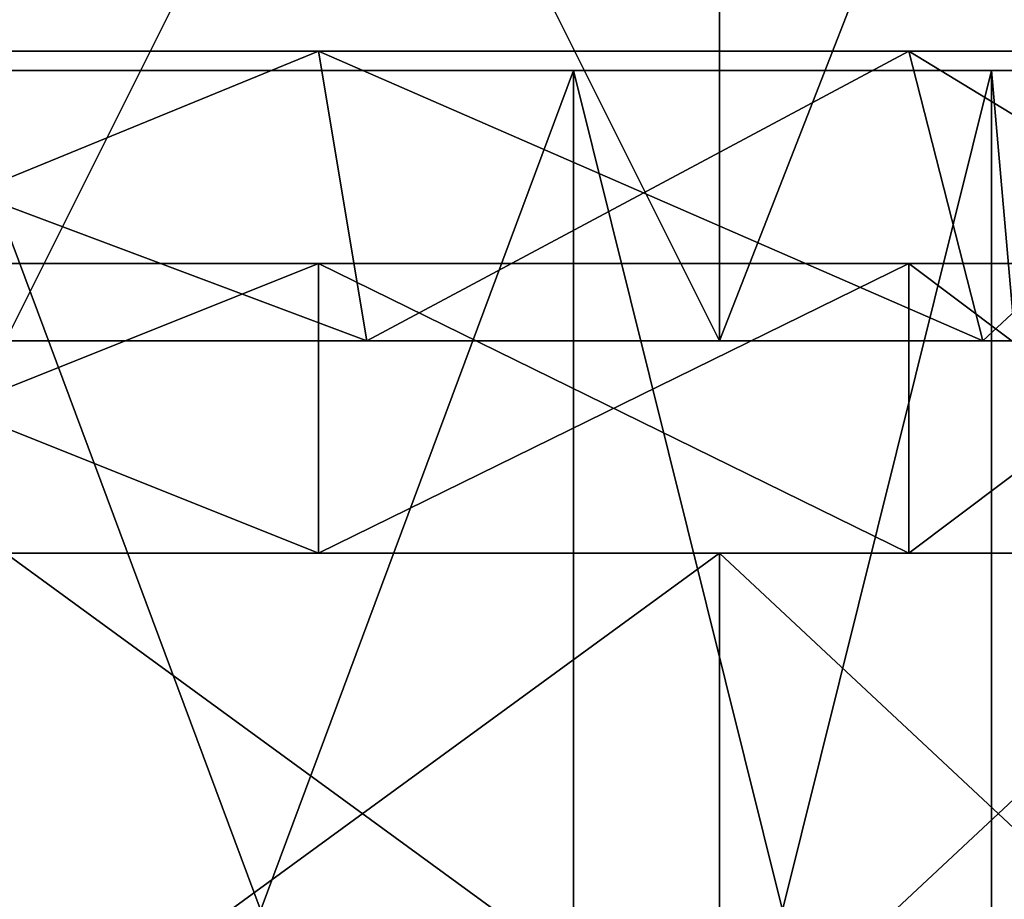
# Model space of a CAD drawing. Header units: millimetres. Extents: x -28.2 to 28.2, y -5.4 to 32.5.
# Tile 23 of 40: x 4.2 to 9.3, y 20.7 to 25.3. Entities that reach past the tile are written whole.
import ezdxf

# ---------------------------------------------------------------- set-up
doc = ezdxf.new("R2010")
doc.units = ezdxf.units.MM
doc.header["$LTSCALE"] = 81.481481
for name, color, linetype in [('11', 7, 'CONTINUOUS'), ('20', 7, 'CONTINUOUS'), ('21', 7, 'CONTINUOUS'), ('24', 7, 'CONTINUOUS'), ('27', 7, 'CONTINUOUS'), ('3', 7, 'CONTINUOUS'), ('38', 7, 'CONTINUOUS'), ('39', 7, 'CONTINUOUS'), ('40', 7, 'CONTINUOUS'), ('5', 7, 'CONTINUOUS'), ('6', 7, 'CONTINUOUS')]:
    doc.layers.add(name, color=color, linetype=linetype)

msp = doc.modelspace()

# ---------------------------------------------------------------- linework, layer by layer
at = {"layer": '11', "color": 7, "linetype": 'Continuous'}
for points in [[(7.8288, 22.5, -10.3784), (4.128, 22.5, -12.3272), (1.9969, 22.5, -11.3253), (7.8288, 22.5, -10.3784)], [(5.75, 22.5, -9.9593), (7.8288, 22.5, -10.3784), (1.9969, 22.5, -11.3253), (5.75, 22.5, -9.9593)], [(7.8288, 22.5, 10.3784), (1.9969, 22.5, 11.3253), (1.9975, 22.5, 11.3288), (7.8288, 22.5, 10.3784)], [(1.9969, 22.5, 11.3253), (7.8288, 22.5, 10.3784), (5.75, 22.5, 9.9593), (1.9969, 22.5, 11.3253)], [(7.8288, 22.5, 10.3784), (1.9975, 22.5, 11.3288), (4.128, 22.5, 12.3272), (7.8288, 22.5, 10.3784)], [(8.8095, 22.5, -7.3921), (7.8288, 22.5, -10.3784), (5.75, 22.5, -9.9593), (8.8095, 22.5, -7.3921)], [(7.8288, 22.5, 10.3784), (10.7192, 22.5, 7.3552), (5.75, 22.5, 9.9593), (7.8288, 22.5, 10.3784)], [(5.75, 22.5, 9.9593), (10.7192, 22.5, 7.3552), (8.8095, 22.5, 7.3921), (5.75, 22.5, 9.9593)], [(10.7192, 22.5, -7.3552), (7.8288, 22.5, -10.3784), (8.8095, 22.5, -7.3921), (10.7192, 22.5, -7.3552)], [(10.8064, 22.5, -3.9333), (10.7192, 22.5, -7.3552), (8.8095, 22.5, -7.3921), (10.8064, 22.5, -3.9333)], [(8.8095, 22.5, 7.3921), (10.7192, 22.5, 7.3552), (10.8064, 22.5, 3.9333), (8.8095, 22.5, 7.3921)]]:
    msp.add_3dface(points, dxfattribs=at)
at = {"layer": '20', "color": 7, "linetype": 'Continuous'}
for points in [[(5.75, 24, -9.9593), (1.9969, 22.5, -11.3253), (1.997, 24, -11.3253), (5.75, 24, -9.9593)], [(5.75, 22.5, -9.9593), (1.9969, 22.5, -11.3253), (5.75, 24, -9.9593), (5.75, 22.5, -9.9593)], [(8.8095, 22.5, -7.3921), (5.75, 22.5, -9.9593), (8.8095, 24, -7.3921), (8.8095, 22.5, -7.3921)], [(8.8095, 24, -7.3921), (5.75, 22.5, -9.9593), (5.75, 24, -9.9593), (8.8095, 24, -7.3921)], [(10.8064, 22.5, -3.9333), (8.8095, 22.5, -7.3921), (10.8065, 24, -3.9332), (10.8064, 22.5, -3.9333)], [(10.8065, 24, -3.9332), (8.8095, 22.5, -7.3921), (8.8095, 24, -7.3921), (10.8065, 24, -3.9332)]]:
    msp.add_3dface(points, dxfattribs=at)
at = {"layer": '21', "color": 7, "linetype": 'Continuous'}
for points in [[(1.9969, 22.5, 11.3253), (5.75, 22.5, 9.9593), (1.997, 24, 11.3253), (1.9969, 22.5, 11.3253)], [(1.997, 24, 11.3253), (5.75, 22.5, 9.9593), (5.75, 24, 9.9593), (1.997, 24, 11.3253)], [(5.75, 22.5, 9.9593), (8.8095, 22.5, 7.3921), (5.75, 24, 9.9593), (5.75, 22.5, 9.9593)], [(5.75, 24, 9.9593), (8.8095, 22.5, 7.3921), (8.8095, 24, 7.3921), (5.75, 24, 9.9593)], [(8.8095, 22.5, 7.3921), (10.8064, 22.5, 3.9333), (8.8095, 24, 7.3921), (8.8095, 22.5, 7.3921)], [(8.8095, 24, 7.3921), (10.8064, 22.5, 3.9333), (10.8065, 24, 3.9332), (8.8095, 24, 7.3921)]]:
    msp.add_3dface(points, dxfattribs=at)
at = {"layer": '24', "color": 7, "linetype": 'Continuous'}
for points in [[(7.8288, 31, 10.3783), (4.128, 31, 12.3272), (7.8287, 23.6, 10.3784), (7.8288, 31, 10.3783)], [(7.8287, 23.6, 10.3784), (4.128, 31, 12.3272), (4.1281, 23.6, 12.3272), (7.8287, 23.6, 10.3784)], [(10.7192, 23.6, 7.3552), (7.8288, 31, 10.3783), (7.8287, 23.6, 10.3784), (10.7192, 23.6, 7.3552)], [(10.7192, 31, 7.3551), (7.8288, 31, 10.3783), (10.7192, 23.6, 7.3552), (10.7192, 31, 7.3551)]]:
    msp.add_3dface(points, dxfattribs=at)
at = {"layer": '27', "color": 7, "linetype": 'Continuous'}
for points in [[(4.128, 31, -12.3272), (7.8288, 31, -10.3783), (4.1281, 23.6, -12.3272), (4.128, 31, -12.3272)], [(4.1281, 23.6, -12.3272), (7.8288, 31, -10.3783), (7.8287, 23.6, -10.3784), (4.1281, 23.6, -12.3272)], [(7.8287, 23.6, -10.3784), (10.7192, 31, -7.3551), (10.7192, 23.6, -7.3552), (7.8287, 23.6, -10.3784)], [(7.8288, 31, -10.3783), (10.7192, 31, -7.3551), (7.8287, 23.6, -10.3784), (7.8288, 31, -10.3783)]]:
    msp.add_3dface(points, dxfattribs=at)
at = {"layer": '3', "color": 7, "linetype": 'Continuous'}
for points in [[(4.128, 22.5, 12.3272), (7.8288, 19.8, 10.3784), (7.8288, 22.5, 10.3784), (4.128, 22.5, 12.3272)], [(4.128, 19.8, 12.3272), (7.8288, 19.8, 10.3784), (4.128, 22.5, 12.3272), (4.128, 19.8, 12.3272)], [(4.128, 19.8, -12.3272), (7.8288, 22.5, -10.3784), (7.8288, 19.8, -10.3784), (4.128, 19.8, -12.3272)], [(4.128, 22.5, -12.3272), (7.8288, 22.5, -10.3784), (4.128, 19.8, -12.3272), (4.128, 22.5, -12.3272)], [(7.8288, 19.8, 10.3784), (10.7192, 19.8, 7.3552), (7.8288, 22.5, 10.3784), (7.8288, 19.8, 10.3784)], [(7.8288, 22.5, 10.3784), (10.7192, 19.8, 7.3552), (10.7192, 22.5, 7.3552), (7.8288, 22.5, 10.3784)], [(7.8288, 19.8, -10.3784), (10.7192, 22.5, -7.3552), (10.7192, 19.8, -7.3552), (7.8288, 19.8, -10.3784)], [(7.8288, 22.5, -10.3784), (10.7192, 22.5, -7.3552), (7.8288, 19.8, -10.3784), (7.8288, 22.5, -10.3784)]]:
    msp.add_3dface(points, dxfattribs=at)
at = {"layer": '38', "color": 7, "linetype": 'Continuous'}
for points in [[(2.0837, 23.6, -11.8177), (7.8287, 23.6, -10.3784), (6, 23.6, -10.3923), (2.0837, 23.6, -11.8177)], [(4.1281, 23.6, -12.3272), (7.8287, 23.6, -10.3784), (2.0837, 23.6, -11.8177), (4.1281, 23.6, -12.3272)], [(6, 23.6, 10.3923), (4.1281, 23.6, 12.3272), (2.0837, 23.6, 11.8177), (6, 23.6, 10.3923)], [(7.8287, 23.6, 10.3784), (4.1281, 23.6, 12.3272), (6, 23.6, 10.3923), (7.8287, 23.6, 10.3784)], [(6, 23.6, -10.3923), (7.8287, 23.6, -10.3784), (9.1925, 23.6, -7.7134), (6, 23.6, -10.3923)], [(9.1925, 23.6, 7.7134), (7.8287, 23.6, 10.3784), (6, 23.6, 10.3923), (9.1925, 23.6, 7.7134)], [(7.8287, 23.6, -10.3784), (10.7192, 23.6, -7.3552), (9.1925, 23.6, -7.7134), (7.8287, 23.6, -10.3784)], [(10.7192, 23.6, 7.3552), (7.8287, 23.6, 10.3784), (9.1925, 23.6, 7.7134), (10.7192, 23.6, 7.3552)], [(9.1925, 23.6, -7.7134), (10.7192, 23.6, -7.3552), (11.2763, 23.6, -4.1042), (9.1925, 23.6, -7.7134)], [(11.2763, 23.6, 4.1042), (10.7192, 23.6, 7.3552), (9.1925, 23.6, 7.7134), (11.2763, 23.6, 4.1042)]]:
    msp.add_3dface(points, dxfattribs=at)
at = {"layer": '39', "color": 7, "linetype": 'Continuous'}
for points in [[(1.997, 25.1, -11.3253), (6, 23.6, -10.3923), (5.75, 25.1, -9.9593), (1.997, 25.1, -11.3253)], [(2.0837, 23.6, -11.8177), (6, 23.6, -10.3923), (1.997, 25.1, -11.3253), (2.0837, 23.6, -11.8177)], [(5.75, 25.1, -9.9593), (9.1925, 23.6, -7.7134), (8.8095, 25.1, -7.392), (5.75, 25.1, -9.9593)], [(6, 23.6, -10.3923), (9.1925, 23.6, -7.7134), (5.75, 25.1, -9.9593), (6, 23.6, -10.3923)], [(8.8095, 25.1, -7.392), (11.2763, 23.6, -4.1042), (10.8065, 25.1, -3.9332), (8.8095, 25.1, -7.392)], [(9.1925, 23.6, -7.7134), (11.2763, 23.6, -4.1042), (8.8095, 25.1, -7.392), (9.1925, 23.6, -7.7134)]]:
    msp.add_3dface(points, dxfattribs=at)
at = {"layer": '40', "color": 7, "linetype": 'Continuous'}
for points in [[(5.75, 25.1, 9.9593), (2.0837, 23.6, 11.8177), (1.997, 25.1, 11.3253), (5.75, 25.1, 9.9593)], [(6, 23.6, 10.3923), (2.0837, 23.6, 11.8177), (5.75, 25.1, 9.9593), (6, 23.6, 10.3923)], [(8.8095, 25.1, 7.392), (6, 23.6, 10.3923), (5.75, 25.1, 9.9593), (8.8095, 25.1, 7.392)], [(9.1925, 23.6, 7.7134), (6, 23.6, 10.3923), (8.8095, 25.1, 7.392), (9.1925, 23.6, 7.7134)], [(10.8065, 25.1, 3.9332), (9.1925, 23.6, 7.7134), (8.8095, 25.1, 7.392), (10.8065, 25.1, 3.9332)], [(11.2763, 23.6, 4.1042), (9.1925, 23.6, 7.7134), (10.8065, 25.1, 3.9332), (11.2763, 23.6, 4.1042)]]:
    msp.add_3dface(points, dxfattribs=at)
at = {"layer": '5', "color": 7, "linetype": 'Continuous'}
for points in [[(7.0711, 25, 7.0711), (3.8269, 16.3, 9.2388), (3.8268, 25, 9.2388), (7.0711, 25, 7.0711)], [(7.071, 16.3, 7.0711), (3.8269, 16.3, 9.2388), (7.0711, 25, 7.0711), (7.071, 16.3, 7.0711)], [(9.2388, 16.3, 3.8268), (7.071, 16.3, 7.0711), (9.2388, 25, 3.8268), (9.2388, 16.3, 3.8268)], [(9.2388, 25, 3.8268), (7.071, 16.3, 7.0711), (7.0711, 25, 7.0711), (9.2388, 25, 3.8268)], [(10, 16.3), (9.2388, 16.3, 3.8268), (10, 25), (10, 16.3)], [(10, 25), (9.2388, 16.3, 3.8268), (9.2388, 25, 3.8268), (10, 25)]]:
    msp.add_3dface(points, dxfattribs=at)
at = {"layer": '6', "color": 7, "linetype": 'Continuous'}
for points in [[(3.8269, 16.3, -9.2388), (7.071, 16.3, -7.0711), (3.8268, 25, -9.2388), (3.8269, 16.3, -9.2388)], [(3.8268, 25, -9.2388), (7.071, 16.3, -7.0711), (7.0711, 25, -7.0711), (3.8268, 25, -9.2388)], [(7.071, 16.3, -7.0711), (9.2388, 16.3, -3.8268), (7.0711, 25, -7.0711), (7.071, 16.3, -7.0711)], [(7.0711, 25, -7.0711), (9.2388, 16.3, -3.8268), (9.2388, 25, -3.8268), (7.0711, 25, -7.0711)], [(10, 16.3), (10, 25), (9.2388, 25, -3.8268), (10, 16.3)], [(9.2388, 16.3, -3.8268), (10, 16.3), (9.2388, 25, -3.8268), (9.2388, 16.3, -3.8268)]]:
    msp.add_3dface(points, dxfattribs=at)

doc.saveas('drawing.dxf')
